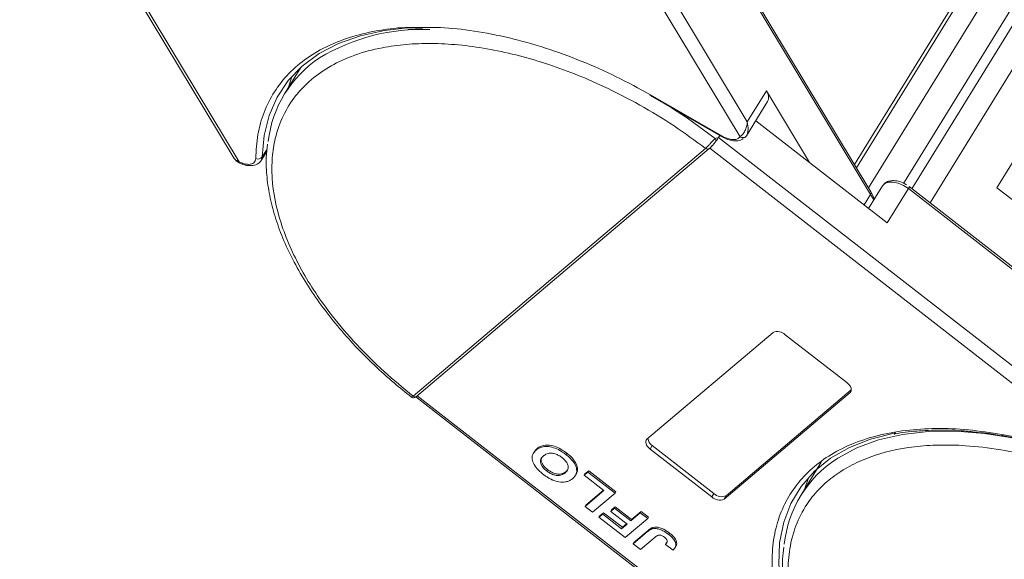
# Model space of a CAD drawing. Header units: millimetres. Extents: x 3152 to 4623, y 378 to 1412.
# Tile 24 of 45: x 4016 to 4086, y 1174 to 1213. Entities that reach past the tile are written whole.
import ezdxf

# ---------------------------------------------------------------- set-up
doc = ezdxf.new("R2010")
doc.units = ezdxf.units.MM

msp = doc.modelspace()

# ---------------------------------------------------------------- linework, layer by layer
at = {"color": 7, "linetype": 'Continuous', "lineweight": 15}
for p, q in [((4104.773, 1250.328), (4075.264, 1202.46)), ((4075.4, 1202.235), (4104.813, 1249.948)), ((4108.502, 1248.06), (4079.337, 1200.749)), ((4076.262, 1200.803), (4105.126, 1247.626)), ((4080.625, 1199.747), (4110.258, 1247.817)), ((4106.994, 1246.958), (4078.741, 1201.127)), ((4067.676, 1205.49), (4053.248, 1229.434)), ((4052.423, 1228.885), (4067.16, 1204.429)), ((4016.125, 1228.097), (4031.243, 1203.008)), ((4031.681, 1202.654), (4016.352, 1228.092)), ((4061.983, 1224.289), (4076.411, 1200.345)), ((4076.433, 1200.52), (4062.005, 1224.464)), ((4043.622, 1212.043), (4044.674, 1212.089)), ((4036.039, 1209.34), (4034.887, 1207.472)), ((4069.026, 1207.679), (4067.676, 1205.49)), ((4072.083, 1202.607), (4069.026, 1207.679)), ((4060.788, 1207.341), (4065.975, 1204.373)), ((4060.812, 1207.402), (4065.999, 1204.433)), ((4067.608, 1204.488), (4069.108, 1206.921)), ((4068.274, 1205.568), (4077.59, 1198.324)), ((4065.404, 1204.309), (4065.637, 1204.38)), ((4065.637, 1204.38), (4065.722, 1204.518)), ((4091.63, 1184.167), (4065.637, 1204.38)), ((4065.975, 1204.373), (4065.977, 1204.373)), ((4033.239, 1202.737), (4033.636, 1203.381)), ((4033.653, 1203.558), (4033.312, 1203.005)), ((4043.994, 1186.055), (4064.722, 1203.602)), ((4044.257, 1186.038), (4064.985, 1203.585)), ((4064.722, 1203.602), (4064.722, 1203.602)), ((4065.018, 1203.624), (4091.622, 1182.935)), ((4087.308, 1203.982), (4085.359, 1200.819)), ((4033.239, 1202.737), (4033.215, 1202.702)), ((4077.26, 1200.952), (4076.272, 1199.349)), ((4077.59, 1198.324), (4079.089, 1200.757)), ((4079.089, 1200.757), (4104.515, 1180.985)), ((4104.592, 1181.109), (4079.145, 1200.898)), ((4085.359, 1200.819), (4093.552, 1194.448)), ((4076.411, 1200.345), (4075.951, 1199.598)), ((4076.411, 1200.345), (4076.643, 1199.951)), ((4076.697, 1200.039), (4076.42, 1200.519)), ((4060.567, 1183), (4069.497, 1190.559)), ((4070.362, 1190.404), (4074.731, 1187.006)), ((4043.993, 1186.054), (4043.994, 1186.055)), ((4044.183, 1185.992), (4071.648, 1164.634)), ((4044.256, 1186.037), (4044.25, 1186.032)), ((4071.977, 1164.545), (4044.296, 1186.071)), ((4074.959, 1186.311), (4066.029, 1178.752)), ((4066.179, 1178.996), (4075.045, 1186.501)), ((4075.037, 1186.439), (4074.959, 1186.311)), ((4085.705, 1183.339), (4090.934, 1182.403)), ((4085.793, 1183.238), (4091.022, 1182.302)), ((4060.944, 1182.548), (4060.794, 1182.305)), ((4060.944, 1182.548), (4065.314, 1179.15)), ((4052.569, 1182.084), (4052.509, 1181.987)), ((4052.775, 1182.329), (4052.715, 1182.232)), ((4054.882, 1182.015), (4054.822, 1181.918)), ((4065.164, 1178.907), (4060.794, 1182.305)), ((4072.92, 1181.382), (4071.465, 1179.023)), ((4053.454, 1180.758), (4053.514, 1180.855)), ((4054.838, 1180.72), (4054.778, 1180.623)), ((4055.515, 1180.463), (4055.575, 1180.56)), ((4056.381, 1180.672), (4056.116, 1180.447)), ((4056.116, 1180.447), (4056.176, 1180.545)), ((4056.116, 1180.447), (4057.516, 1179.358)), ((4056.176, 1180.545), (4056.441, 1180.77)), ((4056.381, 1180.672), (4056.441, 1180.77)), ((4058.307, 1179.175), (4056.381, 1180.672)), ((4056.441, 1180.77), (4058.367, 1179.272)), ((4072, 1180.272), (4071.724, 1179.443)), ((4057.516, 1179.358), (4056.187, 1178.233)), ((4056.247, 1178.331), (4057.487, 1179.381)), ((4056.713, 1177.825), (4058.307, 1179.175)), ((4058.367, 1179.272), (4058.307, 1179.175)), ((4065.314, 1179.15), (4065.164, 1178.907)), ((4066.179, 1178.996), (4066.029, 1178.752)), ((4056.187, 1178.233), (4056.247, 1178.331)), ((4056.187, 1178.233), (4056.713, 1177.825)), ((4057.433, 1177.696), (4057.168, 1177.471)), ((4057.168, 1177.471), (4057.228, 1177.568)), ((4057.228, 1177.568), (4057.493, 1177.793)), ((4057.433, 1177.696), (4057.493, 1177.793)), ((4058.764, 1176.661), (4057.433, 1177.696)), ((4057.493, 1177.793), (4058.824, 1176.759)), ((4058.263, 1178.114), (4057.997, 1177.889)), ((4057.997, 1177.889), (4058.057, 1177.986)), ((4057.997, 1177.889), (4059.152, 1176.99)), ((4058.057, 1177.986), (4058.323, 1178.211)), ((4058.263, 1178.114), (4058.323, 1178.211)), ((4059.418, 1177.215), (4058.263, 1178.114)), ((4058.323, 1178.211), (4059.478, 1177.312)), ((4060.093, 1177.786), (4059.418, 1177.215)), ((4059.478, 1177.312), (4060.153, 1177.884)), ((4060.093, 1177.786), (4060.153, 1177.884)), ((4060.618, 1177.378), (4060.093, 1177.786)), ((4060.153, 1177.884), (4060.678, 1177.475)), ((4057.168, 1177.471), (4059.023, 1176.028)), ((4059.152, 1176.99), (4058.764, 1176.661)), ((4058.824, 1176.759), (4059.124, 1177.012)), ((4059.023, 1176.028), (4060.618, 1177.378)), ((4059.418, 1177.215), (4059.478, 1177.312)), ((4060.678, 1177.475), (4060.618, 1177.378)), ((4058.764, 1176.661), (4058.824, 1176.759)), ((4060.589, 1176.443), (4059.584, 1175.592)), ((4059.644, 1175.69), (4060.649, 1176.541)), ((4060.649, 1176.541), (4060.589, 1176.443)), ((4061.012, 1176.751), (4060.952, 1176.654)), ((4062.166, 1176.351), (4062.106, 1176.254)), ((4059.584, 1175.592), (4059.644, 1175.69)), ((4059.584, 1175.592), (4060.109, 1175.184)), ((4060.109, 1175.184), (4061.141, 1176.058)), ((4061.932, 1175.637), (4061.872, 1175.539)), ((4061.872, 1175.539), (4062.418, 1175.148)), ((4062.56, 1175.315), (4062.62, 1175.412))]:
    msp.add_line(p, q, dxfattribs=at)
at = {"color": 7, "linetype": 'Continuous', "lineweight": 15, "flags": 128}
for points in [[(4033.312, 1203.005), (4033.438, 1204.52), (4033.789, 1205.935), (4034.363, 1207.235), (4035.152, 1208.407), (4036.149, 1209.438), (4037.344, 1210.318), (4038.723, 1211.036), (4040.272, 1211.586), (4041.975, 1211.962), (4043.611, 1212.147)], [(4035.416, 1208.717), (4035.372, 1208.601), (4035.139, 1207.881)], [(4062.298, 1206.477), (4063.435, 1205.734), (4065.404, 1204.309)], [(4067.608, 1204.489), (4067.507, 1204.372), (4067.467, 1204.341)], [(4064.985, 1203.585), (4064.994, 1203.593), (4065.018, 1203.624)], [(4031.67, 1202.587), (4031.666, 1202.588), (4031.665, 1202.599), (4031.67, 1202.621), (4031.681, 1202.654)], [(4033.312, 1203.005), (4033.279, 1202.818), (4033.239, 1202.737)], [(4077.26, 1200.952), (4077.427, 1201.115), (4077.686, 1201.208), (4078.012, 1201.216), (4078.375, 1201.138), (4078.745, 1200.98), (4079.089, 1200.757)], [(4079.089, 1200.757), (4079.115, 1200.802), (4079.135, 1200.84), (4079.146, 1200.869), (4079.149, 1200.889), (4079.145, 1200.898)], [(4079.145, 1200.898), (4079.143, 1200.899), (4079.142, 1200.899)], [(4074.731, 1187.006), (4074.832, 1186.918), (4074.916, 1186.823), (4074.981, 1186.725), (4075.024, 1186.627), (4075.044, 1186.533), (4075.039, 1186.447), (4075.01, 1186.372), (4074.959, 1186.311)], [(4071.083, 1169.059), (4071.065, 1169.104), (4070.454, 1170.829), (4070.065, 1172.51), (4069.901, 1174.128), (4069.964, 1175.668), (4070.253, 1177.112), (4070.766, 1178.445), (4071.497, 1179.654), (4072.438, 1180.725), (4073.58, 1181.647), (4074.91, 1182.411), (4076.413, 1183.007), (4078.076, 1183.431), (4078.202, 1183.455)], [(4074.016, 1181.607), (4074.079, 1181.648), (4075.44, 1182.382), (4076.973, 1182.946), (4078.664, 1183.333), (4080.494, 1183.541), (4082.442, 1183.565), (4084.487, 1183.406), (4086.608, 1183.067), (4088.782, 1182.549), (4090.984, 1181.86)], [(4060.794, 1182.305), (4060.694, 1182.393), (4060.61, 1182.488), (4060.545, 1182.587), (4060.502, 1182.685), (4060.482, 1182.778), (4060.487, 1182.864), (4060.515, 1182.939), (4060.567, 1183)]]:
    msp.add_lwpolyline(points, dxfattribs=at)
at = {"color": 7, "linetype": 'Continuous', "lineweight": 15}
for centre, radius, start, end in [((4044.619, 1198.058), 13.979, 87.67951, 121.2311), ((4041.861, 1203.172), 8.182, 123.28824, 173.46201), ((4068.45, 1207.234), 0.728, 334.55832, 37.71768), ((4060.914, 1207.327), 0.127, 143.65997, 173.257), ((4065.072, 1204.115), 0.384, 0.2715, 30.30481), ((4066.102, 1204.358), 0.127, 143.65997, 173.257), ((4067.354, 1204.688), 0.323, 233.19745, 321.99233), ((4064.864, 1203.751), 0.206, 226.46913, 306.15321), ((4064.863, 1203.751), 0.206, 226.51762, 306.21713), ((4032.996, 1203.246), 0.397, 247.74734, 322.66049), ((4076.287, 1200.449), 0.162, 319.88135, 25.60943), ((4069.818, 1189.86), 0.769, 45.02356, 114.68754), ((4044.136, 1186.214), 0.214, 228.18344, 302.03555), ((4044.136, 1186.213), 0.212, 227.99642, 304.73833), ((4085.833, 1183.361), 0.13, 189.87029, 252.31006), ((4061.312, 1183.127), 0.685, 186.09908, 237.53223), ((4078.455, 1174.713), 8.2, 122.77709, 174.11725), ((4065.858, 1179.695), 0.769, 225.02356, 294.68754), ((4065.708, 1179.451), 0.769, 225.02356, 294.68754)]:
    msp.add_arc(centre, radius, start, end, dxfattribs=at)
for points, knots in [([(4032.846, 1202.878), (4032.878, 1203.454), (4032.941, 1204.604), (4033.4, 1206.187), (4034.126, 1207.642), (4035.149, 1208.934), (4036.438, 1210.032), (4037.965, 1210.911), (4039.693, 1211.573), (4041.613, 1211.995), (4043.239, 1212.197), (4044.261, 1212.178), (4044.538, 1212.173)], [0, 0, 0, 0, 0.105471, 0.210948, 0.318944, 0.427687, 0.536431, 0.644427, 0.749894, 0.855375, 0.960842, 1, 1, 1, 1]), ([(4044.538, 1212.173), (4044.999, 1212.177), (4046.211, 1212.19), (4048.319, 1211.947), (4050.809, 1211.469), (4053.359, 1210.753), (4055.897, 1209.826), (4058.399, 1208.722), (4060.007, 1207.842), (4060.812, 1207.402)], [0, 0, 0, 0, 0.093314, 0.245261, 0.398259, 0.551256, 0.703204, 0.851597, 1, 1, 1, 1]), ([(4043.994, 1186.055), (4043.296, 1186.629), (4041.879, 1187.794), (4039.959, 1189.708), (4038.354, 1191.581), (4037.067, 1193.362), (4036.059, 1195.016), (4035.233, 1196.677), (4034.396, 1198.878), (4033.978, 1200.997), (4033.987, 1202.959), (4034.222, 1204.461), (4034.747, 1205.946), (4035.616, 1207.341), (4036.754, 1208.518), (4038.155, 1209.49), (4039.835, 1210.254), (4041.642, 1210.743), (4043.482, 1210.996), (4045.289, 1211.064), (4047.204, 1210.964), (4049.875, 1210.602), (4052.651, 1209.906), (4055.43, 1208.907), (4057.677, 1207.939), (4060.052, 1206.717), (4062.49, 1205.242), (4063.985, 1204.143), (4064.722, 1203.602)], [0, 0, 0, 0, 0.038862, 0.078912, 0.120068, 0.152227, 0.184382, 0.217215, 0.250043, 0.315618, 0.347778, 0.379932, 0.421093, 0.461142, 0.5, 0.538863, 0.578912, 0.620068, 0.652227, 0.684382, 0.717215, 0.750043, 0.815618, 0.847778, 0.879932, 0.921093, 0.96114, 1, 1, 1, 1]), ([(4067.16, 1204.429), (4067.22, 1204.473), (4067.347, 1204.566), (4067.518, 1204.832), (4067.641, 1205.151), (4067.665, 1205.377), (4067.676, 1205.49)], [0, 0, 0, 0, 0.234359, 0.498216, 0.748481, 1, 1, 1, 1]), ([(4067.676, 1205.49), (4067.706, 1205.297), (4067.752, 1204.998), (4067.692, 1204.661), (4067.635, 1204.542), (4067.608, 1204.489)], [0, 0, 0, 0, 0.498413, 0.772928, 1, 1, 1, 1]), ([(4064.722, 1203.602), (4064.753, 1203.63), (4064.81, 1203.682), (4064.919, 1203.797), (4065.026, 1203.92), (4065.134, 1204.044), (4065.229, 1204.15), (4065.319, 1204.243), (4065.377, 1204.288), (4065.404, 1204.309)], [0, 0, 0, 0, 0.1718456, 0.312445, 0.4991009, 0.6298393, 0.7575038, 0.8890244, 1, 1, 1, 1]), ([(4065.457, 1204.117), (4065.408, 1204.054), (4065.316, 1203.933), (4065.225, 1203.832), (4065.181, 1203.784)], [0, 0, 0, 0, 0.5261928, 1, 1, 1, 1]), ([(4065.977, 1204.373), (4066.11, 1204.31), (4066.38, 1204.183), (4066.816, 1204.125), (4067.171, 1204.158), (4067.322, 1204.26), (4067.378, 1204.297)], [0, 0, 0, 0, 0.2694618, 0.5483348, 0.833752, 1, 1, 1, 1]), ([(4033.687, 1203.915), (4033.649, 1203.599), (4033.559, 1202.834), (4033.623, 1201.55), (4033.846, 1200.086), (4034.25, 1198.586), (4034.819, 1197.065), (4035.55, 1195.536), (4036.433, 1194.011), (4037.458, 1192.504), (4038.612, 1191.029), (4039.876, 1189.604), (4041.222, 1188.255), (4042.551, 1187.048), (4043.457, 1186.321), (4043.868, 1185.991)], [0, 0, 0, 0, 0.057161, 0.138712, 0.220338, 0.301932, 0.383411, 0.464705, 0.545726, 0.626386, 0.706524, 0.785823, 0.8636, 0.938084, 1, 1, 1, 1]), ([(4064.979, 1203.58), (4065.015, 1203.613), (4065.084, 1203.676), (4065.16, 1203.759), (4065.195, 1203.799)], [0, 0, 0, 0, 0.522081, 1, 1, 1, 1]), ([(4031.244, 1203.007), (4031.297, 1202.928), (4031.409, 1202.759), (4031.579, 1202.647), (4031.669, 1202.587)], [0, 0, 0, 0, 0.468537, 1, 1, 1, 1]), ([(4031.25, 1203.013), (4031.302, 1202.933), (4031.409, 1202.77), (4031.589, 1202.693), (4031.681, 1202.654)], [0, 0, 0, 0, 0.488495, 1, 1, 1, 1]), ([(4031.67, 1202.587), (4031.814, 1202.526), (4032.107, 1202.4), (4032.565, 1202.365), (4032.973, 1202.454), (4033.137, 1202.623), (4033.219, 1202.708)], [0, 0, 0, 0, 0.24004, 0.488474, 0.742742, 1, 1, 1, 1]), ([(4032.846, 1202.878), (4032.839, 1202.822), (4032.826, 1202.708), (4032.721, 1202.58), (4032.563, 1202.493), (4032.422, 1202.48), (4032.352, 1202.473)], [0, 0, 0, 0, 0.2455128, 0.5, 0.7544872, 1, 1, 1, 1]), ([(4078.953, 1201.031), (4078.794, 1201.115), (4078.573, 1201.231), (4078.24, 1201.31), (4077.972, 1201.333), (4077.679, 1201.286), (4077.424, 1201.167), (4077.322, 1201.021), (4077.277, 1200.957)], [0, 0, 0, 0, 0.257745, 0.358252, 0.521364, 0.687552, 0.863376, 1, 1, 1, 1]), ([(4043.864, 1185.989), (4043.885, 1185.975), (4043.935, 1185.943), (4044.024, 1185.932), (4044.13, 1185.952), (4044.197, 1185.998), (4044.23, 1186.02)], [0, 0, 0, 0, 0.181526, 0.426853, 0.726189, 1, 1, 1, 1]), ([(4043.87, 1185.993), (4043.872, 1185.99), (4043.878, 1185.979), (4043.918, 1185.997), (4043.966, 1186.034), (4043.993, 1186.054)], [0, 0, 0, 0, 0.196286, 0.557945, 1, 1, 1, 1]), ([(4072.5, 1165.336), (4072.099, 1165.996), (4071.296, 1167.317), (4070.412, 1169.306), (4069.778, 1171.276), (4069.439, 1173.199), (4069.399, 1175.028), (4069.658, 1176.72), (4070.198, 1178.259), (4071.011, 1179.63), (4072.085, 1180.831), (4073.42, 1181.85), (4075.007, 1182.674), (4076.834, 1183.281), (4078.86, 1183.657), (4081.035, 1183.789), (4083.317, 1183.707), (4084.909, 1183.461), (4085.705, 1183.339)], [0, 0, 0, 0, 0.061652, 0.123307, 0.186435, 0.25, 0.313565, 0.376693, 0.438342, 0.5, 0.561649, 0.623307, 0.686435, 0.75, 0.813565, 0.876693, 0.938344, 1, 1, 1, 1]), ([(4078.078, 1183.357), (4078.096, 1183.361), (4078.594, 1183.478), (4079.674, 1183.589), (4081.31, 1183.669), (4082.773, 1183.629), (4083.705, 1183.519), (4084.038, 1183.479)], [0, 0, 0, 0, 0.010344, 0.289294, 0.567599, 0.845273, 1, 1, 1, 1]), ([(4084.038, 1183.479), (4084.298, 1183.455), (4084.872, 1183.402), (4085.471, 1183.285), (4085.799, 1183.222)], [0, 0, 0, 0, 0.4531909, 1, 1, 1, 1]), ([(4052.715, 1182.232), (4052.76, 1182.267), (4052.894, 1182.371), (4053.175, 1182.483), (4053.6, 1182.496), (4054.062, 1182.378), (4054.484, 1182.167), (4054.72, 1181.993), (4054.822, 1181.918)], [0, 0, 0, 0, 0.101888, 0.307343, 0.492963, 0.678647, 0.860791, 1, 1, 1, 1]), ([(4052.775, 1182.329), (4052.82, 1182.364), (4052.954, 1182.468), (4053.235, 1182.581), (4053.66, 1182.593), (4054.122, 1182.475), (4054.544, 1182.264), (4054.78, 1182.091), (4054.882, 1182.015)], [0, 0, 0, 0, 0.101888, 0.307343, 0.492963, 0.678647, 0.860791, 1, 1, 1, 1]), ([(4091.192, 1151.669), (4090.362, 1151.991), (4088.675, 1152.645), (4086.144, 1153.907), (4083.83, 1155.267), (4081.77, 1156.672), (4079.968, 1158.062), (4078.268, 1159.546), (4076.168, 1161.63), (4074.374, 1163.816), (4072.948, 1166.023), (4071.99, 1167.818), (4071.215, 1169.728), (4070.71, 1171.696), (4070.523, 1173.543), (4070.64, 1175.282), (4071.075, 1176.916), (4071.785, 1178.299), (4072.685, 1179.434), (4073.703, 1180.345), (4074.906, 1181.118), (4076.747, 1181.946), (4078.894, 1182.448), (4081.262, 1182.611), (4083.296, 1182.563), (4085.589, 1182.288), (4088.105, 1181.759), (4089.79, 1181.216), (4090.619, 1180.949)], [0, 0, 0, 0, 0.038862, 0.078912, 0.1200677, 0.1522272, 0.1843815, 0.2172151, 0.2500433, 0.3156185, 0.347778, 0.3799323, 0.4210926, 0.4611415, 0.5, 0.5388632, 0.578912, 0.6200677, 0.6522272, 0.6843815, 0.7172151, 0.7500433, 0.8156185, 0.847778, 0.8799323, 0.9210926, 0.9611404, 1, 1, 1, 1]), ([(4053.195, 1180.528), (4053.123, 1180.585), (4052.907, 1180.761), (4052.611, 1181.091), (4052.429, 1181.485), (4052.421, 1181.858), (4052.557, 1182.089), (4052.685, 1182.205), (4052.715, 1182.232)], [0, 0, 0, 0, 0.101398, 0.306996, 0.506144, 0.685262, 0.924557, 1, 1, 1, 1]), ([(4052.592, 1182.07), (4052.618, 1182.132), (4052.659, 1182.231), (4052.743, 1182.303), (4052.775, 1182.329)], [0, 0, 0, 0, 0.6218035, 1, 1, 1, 1]), ([(4053.233, 1181.817), (4053.192, 1181.779), (4053.091, 1181.685), (4053.003, 1181.508), (4053.025, 1181.28), (4053.137, 1181.062), (4053.297, 1180.885), (4053.413, 1180.791), (4053.454, 1180.758)], [0, 0, 0, 0, 0.159697, 0.4009, 0.570524, 0.740194, 0.908408, 1, 1, 1, 1]), ([(4053.514, 1180.855), (4053.443, 1180.914), (4053.301, 1181.033), (4053.144, 1181.243), (4053.069, 1181.451), (4053.071, 1181.622), (4053.13, 1181.698), (4053.153, 1181.728)], [0, 0, 0, 0, 0.208053, 0.417842, 0.636988, 0.853497, 1, 1, 1, 1]), ([(4054.558, 1181.692), (4054.481, 1181.747), (4054.328, 1181.857), (4054.064, 1181.969), (4053.799, 1182.022), (4053.514, 1181.998), (4053.341, 1181.905), (4053.248, 1181.83), (4053.233, 1181.817)], [0, 0, 0, 0, 0.159091, 0.319451, 0.485991, 0.660682, 0.944289, 1, 1, 1, 1]), ([(4054.822, 1181.918), (4054.894, 1181.86), (4055.11, 1181.685), (4055.41, 1181.353), (4055.593, 1180.957), (4055.599, 1180.585), (4055.465, 1180.36), (4055.341, 1180.248), (4055.314, 1180.223)], [0, 0, 0, 0, 0.102171, 0.30922, 0.51365, 0.692275, 0.932413, 1, 1, 1, 1]), ([(4054.882, 1182.015), (4054.954, 1181.957), (4055.17, 1181.782), (4055.471, 1181.45), (4055.648, 1181.057), (4055.672, 1180.751), (4055.585, 1180.623), (4055.551, 1180.574)], [0, 0, 0, 0, 0.127054, 0.384531, 0.63875, 0.860879, 1, 1, 1, 1]), ([(4054.778, 1180.623), (4054.818, 1180.661), (4054.929, 1180.766), (4055.015, 1180.967), (4054.957, 1181.228), (4054.82, 1181.455), (4054.663, 1181.607), (4054.572, 1181.681), (4054.558, 1181.692)], [0, 0, 0, 0, 0.159163, 0.441094, 0.61902, 0.796885, 0.968573, 1, 1, 1, 1]), ([(4053.833, 1180.133), (4053.791, 1180.153), (4053.707, 1180.192), (4053.591, 1180.257), (4053.484, 1180.322), (4053.385, 1180.387), (4053.288, 1180.456), (4053.226, 1180.504), (4053.195, 1180.528)], [0, 0, 0, 0, 0.185429, 0.37219, 0.527708, 0.683877, 0.841678, 1, 1, 1, 1]), ([(4053.454, 1180.758), (4053.53, 1180.703), (4053.683, 1180.592), (4053.944, 1180.477), (4054.208, 1180.42), (4054.49, 1180.441), (4054.665, 1180.532), (4054.759, 1180.608), (4054.778, 1180.623)], [0, 0, 0, 0, 0.159186, 0.319845, 0.483838, 0.656366, 0.932671, 1, 1, 1, 1]), ([(4054.838, 1180.72), (4054.793, 1180.686), (4054.68, 1180.599), (4054.463, 1180.52), (4054.175, 1180.529), (4053.898, 1180.613), (4053.674, 1180.736), (4053.555, 1180.825), (4053.514, 1180.855)], [0, 0, 0, 0, 0.158617, 0.400864, 0.573059, 0.745486, 0.912985, 1, 1, 1, 1]), ([(4054.924, 1180.832), (4054.907, 1180.801), (4054.884, 1180.759), (4054.847, 1180.728), (4054.838, 1180.72)], [0, 0, 0, 0, 0.756213, 1, 1, 1, 1]), ([(4054.786, 1179.975), (4054.715, 1179.968), (4054.573, 1179.954), (4054.276, 1179.984), (4054.019, 1180.051), (4053.853, 1180.124), (4053.833, 1180.133)], [0, 0, 0, 0, 0.250896, 0.502166, 0.940512, 1, 1, 1, 1]), ([(4055.314, 1180.223), (4055.292, 1180.206), (4055.249, 1180.17), (4055.175, 1180.12), (4055.093, 1180.073), (4055.001, 1180.031), (4054.9, 1179.996), (4054.824, 1179.982), (4054.786, 1179.975)], [0, 0, 0, 0, 0.15395, 0.308181, 0.478699, 0.649961, 0.824203, 1, 1, 1, 1]), ([(4060.589, 1176.443), (4060.611, 1176.461), (4060.654, 1176.496), (4060.716, 1176.541), (4060.774, 1176.578), (4060.829, 1176.607), (4060.886, 1176.634), (4060.93, 1176.647), (4060.952, 1176.654)], [0, 0, 0, 0, 0.20827, 0.416707, 0.561481, 0.706573, 0.852825, 1, 1, 1, 1]), ([(4060.649, 1176.541), (4060.671, 1176.558), (4060.714, 1176.594), (4060.776, 1176.639), (4060.834, 1176.676), (4060.889, 1176.704), (4060.946, 1176.732), (4060.99, 1176.744), (4061.012, 1176.751)], [0, 0, 0, 0, 0.20827, 0.416707, 0.561481, 0.706573, 0.852825, 1, 1, 1, 1]), ([(4060.952, 1176.654), (4061.021, 1176.664), (4061.159, 1176.685), (4061.422, 1176.638), (4061.755, 1176.508), (4061.974, 1176.35), (4062.106, 1176.254)], [0, 0, 0, 0, 0.20646, 0.413515, 0.645211, 1, 1, 1, 1]), ([(4061.012, 1176.751), (4061.081, 1176.761), (4061.219, 1176.783), (4061.482, 1176.735), (4061.815, 1176.605), (4062.034, 1176.447), (4062.166, 1176.351)], [0, 0, 0, 0, 0.20646, 0.413515, 0.645211, 1, 1, 1, 1]), ([(4061.806, 1176.056), (4061.757, 1176.091), (4061.679, 1176.149), (4061.557, 1176.201), (4061.454, 1176.219), (4061.296, 1176.184), (4061.208, 1176.113), (4061.141, 1176.058)], [0, 0, 0, 0, 0.1893295, 0.3022223, 0.4156123, 0.5487324, 1, 1, 1, 1]), ([(4062.106, 1176.254), (4062.177, 1176.196), (4062.339, 1176.063), (4062.534, 1175.828), (4062.626, 1175.587), (4062.604, 1175.342), (4062.491, 1175.225), (4062.418, 1175.148)], [0, 0, 0, 0, 0.155292, 0.353145, 0.543243, 0.704067, 1, 1, 1, 1]), ([(4062.166, 1176.351), (4062.237, 1176.293), (4062.399, 1176.161), (4062.595, 1175.924), (4062.683, 1175.687), (4062.68, 1175.513), (4062.623, 1175.446), (4062.603, 1175.423)], [0, 0, 0, 0, 0.196051, 0.445833, 0.685825, 0.88886, 1, 1, 1, 1]), ([(4061.999, 1175.762), (4061.995, 1175.794), (4061.986, 1175.855), (4061.922, 1175.951), (4061.856, 1176.015), (4061.815, 1176.048), (4061.806, 1176.056)], [0, 0, 0, 0, 0.330398, 0.624767, 0.917361, 1, 1, 1, 1]), ([(4061.872, 1175.539), (4061.882, 1175.549), (4061.901, 1175.568), (4061.929, 1175.6), (4061.955, 1175.634), (4061.978, 1175.672), (4061.996, 1175.713), (4061.998, 1175.746), (4061.999, 1175.762)], [0, 0, 0, 0, 0.155996, 0.312125, 0.480895, 0.650212, 0.823248, 1, 1, 1, 1]), ([(4061.932, 1175.637), (4061.942, 1175.646), (4061.96, 1175.664), (4061.977, 1175.684), (4061.985, 1175.693)], [0, 0, 0, 0, 0.528578, 1, 1, 1, 1]), ([(4070.255, 1175.357), (4070.222, 1175.077), (4070.137, 1174.348), (4070.202, 1173.1), (4070.424, 1171.637), (4070.828, 1170.136), (4071.398, 1168.616), (4072.128, 1167.087), (4073.011, 1165.562), (4074.036, 1164.055), (4075.19, 1162.58), (4076.454, 1161.155), (4077.799, 1159.805), (4079.177, 1158.562), (4080.445, 1157.525), (4081.62, 1156.639), (4082.809, 1155.799), (4083.684, 1155.246), (4084.167, 1154.94)], [0, 0, 0, 0, 0.043277, 0.113008, 0.182802, 0.252569, 0.322237, 0.391747, 0.461024, 0.529992, 0.598514, 0.666318, 0.732821, 0.796508, 0.855481, 0.897587, 0.943372, 1, 1, 1, 1])]:
    msp.add_open_spline(points, degree=3, knots=knots, dxfattribs=at)
for points in [[(4065.637, 1204.38), (4065.611, 1204.338), (4065.558, 1204.255), (4065.49, 1204.163), (4065.457, 1204.117)], [(4065.999, 1204.433), (4066.123, 1204.372), (4066.372, 1204.249), (4066.605, 1204.233), (4066.721, 1204.225)], [(4066.721, 1204.225), (4066.818, 1204.236), (4067.012, 1204.258), (4067.111, 1204.372), (4067.16, 1204.429)], [(4031.681, 1202.654), (4031.797, 1202.6), (4032.029, 1202.493), (4032.244, 1202.48), (4032.352, 1202.473)]]:
    msp.add_open_spline(points, degree=3, dxfattribs=at)

doc.saveas('drawing.dxf')
